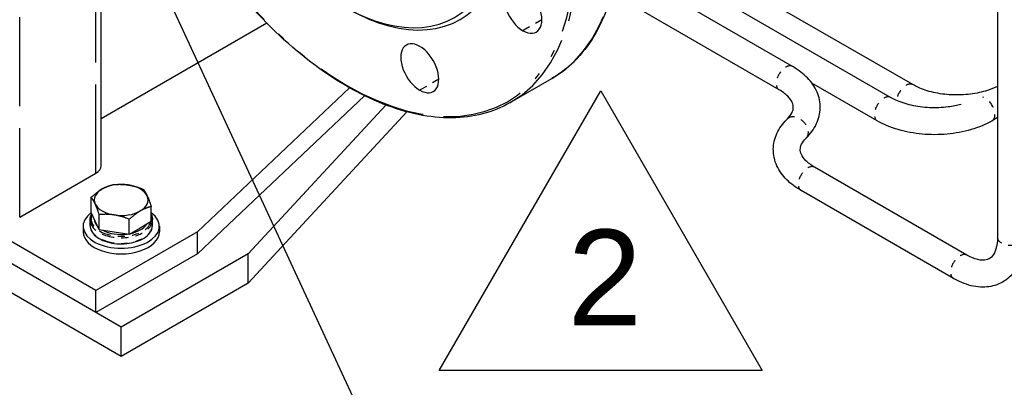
# Paper-space layout 'SHEET_1' of a CAD drawing. Header units: inches. Extents: x 3 to 360, y 8 to 227.
# Tile 27 of 98: x 50.37 to 64.09, y 103.62 to 108.74. Entities that reach past the tile are written whole.
import ezdxf

# ---------------------------------------------------------------- set-up
doc = ezdxf.new("R2010")
doc.units = ezdxf.units.IN
doc.header["$LTSCALE"] = 10.666667
doc.header["$MEASUREMENT"] = 0
doc.linetypes.add('DOUBLE_DASH_DOUBLE_DOT', pattern=[0.74, 0.24, -0.06, 0.24, -0.06, 0.01, -0.06, 0.01, -0.06])
doc.layers.get('0').update_dxf_attribs({"lineweight": 25})
for name, color, linetype, lineweight in [('DIMEN', 7, 'Continuous', 25), ('PHANTOM', 7, 'DOUBLE_DASH_DOUBLE_DOT', 25), ('TEXT', 7, 'Continuous', 25)]:
    doc.layers.add(name, color=color, linetype=linetype, lineweight=lineweight)
doc.styles.add('Current-ANSI', font='arial.ttf')

# ---------------------------------------------------------------- blocks, each defined once
blk = doc.blocks.new('Balloon15')
at = {"layer": 'DIMEN', "linetype": 'Continuous', "lineweight": 25}
blk.add_line((4.5847, 10.9401), (5.1884, 9.6348), dxfattribs=at)
blk = doc.blocks.new('Revision Tag1')
at = {"layer": 'TEXT'}
for p, q in [((5.2703, 9.7361), (5.4812, 10.1015)), ((5.4812, 10.1015), (5.6922, 9.7361)), ((5.6922, 9.7361), (5.2703, 9.7361))]:
    blk.add_line(p, q, dxfattribs=at)
at = {"layer": 'TEXT', "insert": (5.438, 9.7952), "char_height": 0.125, "attachment_point": 7, "style": 'Current-ANSI'}
blk.add_mtext('2', dxfattribs=at)

psp = doc.layouts.new('SHEET_1')

# ---------------------------------------------------------------- linework, layer by layer
for p, q in [((51.508, 106.704), (51.508, 125.303)), ((63.992, 110.228), (63.992, 105.707)), ((62.504, 107.658), (59.5, 109.392)), ((61.137, 108.09), (59.209, 109.203)), ((62.813, 107.836), (60.712, 109.049)), ((60.95, 107.765), (58.874, 108.964)), ((53.816, 108.692), (51.508, 107.359)), ((54.968, 107.792), (52.849, 105.785)), ((57.207, 107.587), (57.783, 107.92)), ((62.316, 107.333), (61.406, 107.858)), ((55.175, 107.682), (52.849, 105.479)), ((55.475, 107.551), (53.556, 105.479)), ((51.434, 104.969), (47.192, 107.418)), ((55.766, 107.457), (53.556, 105.071)), ((51.788, 104.459), (46.838, 107.316)), ((63.992, 107.376), (63.918, 107.333)), ((51.434, 104.663), (47.192, 107.112)), ((51.788, 104.05), (46.838, 106.908)), ((50.374, 105.989), (51.434, 106.602)), ((63.566, 105.461), (61.444, 106.686)), ((63.378, 105.136), (61.257, 106.361)), ((51.37, 106.056), (51.37, 106.266)), ((51.426, 105.935), (51.37, 106.056)), ((51.482, 105.815), (51.482, 106.025)), ((52.206, 105.927), (52.206, 106.137)), ((51.353, 105.875), (51.353, 105.953)), ((51.482, 105.815), (51.426, 105.935)), ((51.9, 105.75), (51.9, 105.96)), ((52.206, 105.927), (52.053, 105.838)), ((52.222, 105.875), (52.222, 105.953)), ((51.257, 105.863), (51.257, 105.785)), ((52.849, 105.785), (51.434, 104.969)), ((51.691, 105.782), (51.482, 105.815)), ((51.9, 105.75), (51.691, 105.782)), ((52.053, 105.838), (51.9, 105.75)), ((52.319, 105.863), (52.319, 105.785)), ((52.849, 105.479), (52.849, 105.785)), ((52.849, 105.479), (51.434, 104.663)), ((53.556, 105.479), (51.788, 104.459)), ((53.556, 105.071), (53.556, 105.479)), ((53.556, 105.071), (51.788, 104.05)), ((51.434, 104.663), (51.434, 104.969)), ((51.788, 104.05), (51.788, 104.459))]:
    psp.add_line(p, q)
for centre, major_axis, start_param, end_param in [((54.887, 111.453), (1.547, -2.68), 5.497787, 8.63938), ((54.932, 111.479), (1.579, -2.734), 5.497787, 8.63938), ((57.382, 108.893), (-0.187, 0.324), 5.497787, 8.63938), ((57.382, 108.893), (0.187, -0.324), 5.497787, 8.63938), ((55.946, 108.064), (-0.187, 0.324), 5.497787, 8.63938), ((55.946, 108.064), (0.187, -0.324), 5.497787, 8.63938), ((51.258, 106.704), (0.25, 0), 5.497787, 6.283185), ((51.788, 106.229), (-0.375, 0), 4.45059, 5.497787), ((51.788, 106.229), (0.375, 0), 0.261799, 1.308997), ((51.788, 106.229), (-0.375, 0), 5.497787, 6.544985), ((51.788, 106.229), (0.375, 0), 5.497787, 6.544985), ((51.788, 106.229), (-0.375, 0), 0.261799, 1.308997), ((51.788, 105.863), (-0.531, 0), 5.614924, 10.08854), ((51.788, 106.229), (0.375, 0), 4.45059, 5.497787), ((51.788, 105.965), (-0.375, 0), 0.010029, 0.513569), ((51.788, 105.965), (0.375, 0), 5.079699, 5.915876), ((51.788, 105.785), (-0.531, 0), 0, 3.141593), ((51.788, 105.965), (0.375, 0), 3.960604, 4.940575)]:
    psp.add_ellipse(centre, major_axis=major_axis, ratio=0.57735, start_param=start_param, end_param=end_param)
for points, knots in [([(55.544, 115.506), (55.885, 115.309), (56.226, 115.048), (56.872, 114.427), (57.177, 114.066), (57.722, 113.282), (57.961, 112.858), (58.349, 111.989), (58.498, 111.544), (58.691, 110.679), (58.735, 110.259), (58.712, 109.484), (58.645, 109.13), (58.407, 108.526), (58.235, 108.275), (57.946, 108.025), (57.867, 107.968), (57.783, 107.92)], [3.141593, 3.141593, 3.141593, 3.141593, 3.462704, 3.462704, 3.783677, 3.783677, 4.104504, 4.104504, 4.42534, 4.42534, 4.746335, 4.746335, 5.067434, 5.067434, 5.387382, 5.387382, 5.497787, 5.497787, 5.497787, 5.497787]), ([(54.938, 107.809), (54.596, 108.006), (54.256, 108.266), (53.61, 108.887), (53.304, 109.248), (52.76, 110.033), (52.52, 110.457), (52.132, 111.325), (51.983, 111.77), (51.79, 112.635), (51.747, 113.056), (51.77, 113.83), (51.837, 114.184), (52.075, 114.789), (52.246, 115.039), (52.535, 115.29), (52.615, 115.346), (52.699, 115.395)], [6.283185, 6.283185, 6.283185, 6.283185, 6.604297, 6.604297, 6.92527, 6.92527, 7.246097, 7.246097, 7.566933, 7.566933, 7.887928, 7.887928, 8.209027, 8.209027, 8.528974, 8.528974, 8.63938, 8.63938, 8.63938, 8.63938]), ([(61.328, 107.091), (61.386, 107.148), (61.435, 107.213), (61.503, 107.356), (61.523, 107.434), (61.524, 107.589), (61.509, 107.663), (61.448, 107.805), (61.402, 107.871), (61.289, 107.988), (61.223, 108.039), (61.145, 108.085), (61.141, 108.088), (61.137, 108.09)], [1.822186, 1.822186, 1.822186, 1.822186, 2.086067, 2.086067, 2.349949, 2.349949, 2.599155, 2.599155, 2.863036, 2.863036, 3.126918, 3.126918, 3.141593, 3.141593, 3.141593, 3.141593]), ([(57.207, 107.587), (57.087, 107.518), (56.958, 107.465), (56.685, 107.394), (56.541, 107.375), (56.241, 107.372), (56.085, 107.387), (55.766, 107.452), (55.602, 107.501), (55.272, 107.631), (55.105, 107.712), (54.938, 107.809)], [5.4977871, 5.4977871, 5.4977871, 5.4977871, 5.6548668, 5.6548668, 5.8119464, 5.8119464, 5.969026, 5.969026, 6.1261057, 6.1261057, 6.2831853, 6.2831853, 6.2831853, 6.2831853]), ([(63.992, 107.811), (63.949, 107.79), (63.902, 107.771), (63.779, 107.732), (63.698, 107.714), (63.53, 107.693), (63.441, 107.69), (63.267, 107.698), (63.181, 107.709), (63.021, 107.746), (62.948, 107.77), (62.859, 107.811), (62.835, 107.823), (62.813, 107.836)], [4.792302, 4.792302, 4.792302, 4.792302, 4.994737, 4.994737, 5.283905, 5.283905, 5.578332, 5.578332, 5.873789, 5.873789, 6.165738, 6.165738, 6.283185, 6.283185, 6.283185, 6.283185]), ([(61.066, 107.36), (61.097, 107.39), (61.118, 107.42), (61.144, 107.473), (61.148, 107.496), (61.149, 107.54), (61.145, 107.563), (61.121, 107.615), (61.101, 107.644), (61.04, 107.705), (60.999, 107.736), (60.95, 107.765)], [1.822186, 1.822186, 1.822186, 1.822186, 2.086067, 2.086067, 2.349949, 2.349949, 2.61383, 2.61383, 2.877711, 2.877711, 3.141593, 3.141593, 3.141593, 3.141593]), ([(63.485, 107.56), (63.428, 107.545), (63.368, 107.533), (63.221, 107.515), (63.132, 107.511), (62.958, 107.519), (62.872, 107.531), (62.712, 107.567), (62.639, 107.592), (62.55, 107.633), (62.526, 107.645), (62.504, 107.658)], [5.068553, 5.068553, 5.068553, 5.068553, 5.283905, 5.283905, 5.578332, 5.578332, 5.873789, 5.873789, 6.165738, 6.165738, 6.283185, 6.283185, 6.283185, 6.283185]), ([(61.257, 106.361), (61.182, 106.404), (61.115, 106.454), (61, 106.569), (60.953, 106.635), (60.887, 106.779), (60.869, 106.858), (60.871, 107.012), (60.889, 107.087), (60.952, 107.227), (60.999, 107.292), (61.06, 107.353), (61.063, 107.357), (61.066, 107.36)], [6.283185, 6.283185, 6.283185, 6.283185, 6.547067, 6.547067, 6.810948, 6.810948, 7.074829, 7.074829, 7.324036, 7.324036, 7.587917, 7.587917, 7.602592, 7.602592, 7.602592, 7.602592]), ([(63.918, 107.333), (63.829, 107.282), (63.73, 107.24), (63.518, 107.178), (63.405, 107.157), (63.176, 107.136), (63.058, 107.136), (62.829, 107.157), (62.716, 107.178), (62.504, 107.24), (62.405, 107.282), (62.316, 107.333)], [4.712389, 4.712389, 4.712389, 4.712389, 5.026548, 5.026548, 5.340708, 5.340708, 5.654867, 5.654867, 5.969026, 5.969026, 6.283185, 6.283185, 6.283185, 6.283185]), ([(61.444, 106.686), (61.395, 106.715), (61.354, 106.746), (61.293, 106.807), (61.273, 106.836), (61.249, 106.889), (61.245, 106.911), (61.246, 106.955), (61.25, 106.978), (61.276, 107.031), (61.297, 107.061), (61.328, 107.091)], [0, 0, 0, 0, 0.263881, 0.263881, 0.527763, 0.527763, 0.791644, 0.791644, 1.055525, 1.055525, 1.319407, 1.319407, 1.319407, 1.319407]), ([(51.353, 105.953), (51.353, 105.98), (51.36, 106.007), (51.375, 106.034), (51.376, 106.036), (51.378, 106.039)], [3.9269908, 3.9269908, 3.9269908, 3.9269908, 4.227616, 4.227616, 4.2546034, 4.2546034, 4.2546034, 4.2546034]), ([(52.206, 106.023), (52.211, 106.012), (52.215, 106.001), (52.221, 105.978), (52.222, 105.966), (52.222, 105.953)], [0.5185741, 0.5185741, 0.5185741, 0.5185741, 0.6481951, 0.6481951, 0.7853982, 0.7853982, 0.7853982, 0.7853982]), ([(51.353, 105.875), (51.353, 105.848), (51.36, 105.821), (51.388, 105.77), (51.409, 105.745), (51.463, 105.701), (51.496, 105.682), (51.572, 105.65), (51.614, 105.637), (51.702, 105.621), (51.749, 105.617), (51.841, 105.618), (51.888, 105.623), (51.975, 105.641), (52.016, 105.654), (52.09, 105.687), (52.123, 105.708), (52.175, 105.754), (52.195, 105.78), (52.217, 105.829), (52.222, 105.852), (52.222, 105.875)], [2.356194, 2.356194, 2.356194, 2.356194, 2.65682, 2.65682, 2.969667, 2.969667, 3.293972, 3.293972, 3.619414, 3.619414, 3.943925, 3.943925, 4.268062, 4.268062, 4.592656, 4.592656, 4.918167, 4.918167, 5.241908, 5.241908, 5.497787, 5.497787, 5.497787, 5.497787]), ([(64.367, 105.707), (64.367, 105.604), (64.353, 105.506), (64.292, 105.324), (64.244, 105.24), (64.123, 105.118), (64.055, 105.074), (63.91, 105.022), (63.833, 105.012), (63.668, 105.02), (63.58, 105.042), (63.455, 105.095), (63.416, 105.114), (63.378, 105.136)], [1.570796, 1.570796, 1.570796, 1.570796, 1.884956, 1.884956, 2.199115, 2.199115, 2.458738, 2.458738, 2.712466, 2.712466, 3.007141, 3.007141, 3.141593, 3.141593, 3.141593, 3.141593]), ([(63.992, 105.707), (63.992, 105.645), (63.984, 105.592), (63.958, 105.504), (63.94, 105.472), (63.902, 105.424), (63.881, 105.41), (63.829, 105.391), (63.796, 105.387), (63.71, 105.398), (63.659, 105.413), (63.591, 105.447), (63.579, 105.454), (63.566, 105.461)], [1.570796, 1.570796, 1.570796, 1.570796, 1.853144, 1.853144, 2.142283, 2.142283, 2.456442, 2.456442, 2.770601, 2.770601, 3.073205, 3.073205, 3.141593, 3.141593, 3.141593, 3.141593])]:
    psp.add_open_spline(points, degree=3, knots=knots)
for points in [[(51.523, 106.382), (51.594, 106.423), (51.676, 106.443)], [(51.676, 106.443), (51.788, 106.453), (51.885, 106.438)], [(51.885, 106.438), (51.982, 106.423), (52.094, 106.378)], [(51.37, 106.266), (51.452, 106.341), (51.523, 106.382)], [(52.094, 106.378), (52.124, 106.341), (52.15, 106.285)], [(52.15, 106.285), (52.176, 106.229), (52.206, 106.137)], [(51.426, 106.173), (51.4, 106.229), (51.37, 106.266)], [(51.482, 106.025), (51.452, 106.117), (51.426, 106.173)], [(51.691, 106.02), (51.594, 106.035), (51.482, 106.025)], [(51.9, 105.96), (51.788, 106.005), (51.691, 106.02)], [(52.053, 106.076), (51.982, 106.035), (51.9, 105.96)], [(52.206, 106.137), (52.124, 106.117), (52.053, 106.076)]]:
    psp.add_rational_spline(points, [1, 1.0379548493, 1], degree=2)
at = {"layer": 'PHANTOM', "ltscale": 0.483722}
psp.add_line((50.374, 105.989), (50.374, 140.282), dxfattribs=at)
at = {"layer": 'PHANTOM', "ltscale": 0.482538}
psp.add_line((51.434, 106.602), (51.434, 125.261), dxfattribs=at)
at = {"layer": 'PHANTOM', "ltscale": 0.018555}
for p, q in [((57.646, 108.74), (57.382, 108.587)), ((56.211, 107.911), (55.946, 107.759))]:
    psp.add_line(p, q, dxfattribs=at)
at = {"layer": 'PHANTOM', "ltscale": 0.445602}
for major_axis in [(-2.239, 3.878), (2.239, -3.878)]:
    psp.add_ellipse((54.932, 111.479), major_axis=major_axis, ratio=0.57735, start_param=5.497787, end_param=8.63938, dxfattribs=at)
at = {"layer": 'PHANTOM', "ltscale": 0.44854}
for centre in [(55.529, 111.824), (54.953, 111.491)]:
    psp.add_ellipse(centre, major_axis=(2.254, -3.904), ratio=0.57735, start_param=0, end_param=2.356194, dxfattribs=at)
at = {"layer": 'PHANTOM', "ltscale": 0.02928}
for centre, major_axis, ratio in [((61.043, 107.928), (0.094, 0.162), 0.57735), ((62.41, 107.495), (0.094, 0.162), 0.57735), ((61.197, 107.226), (0.131, -0.134), 0.702819), ((61.351, 106.523), (0.094, 0.162), 0.57735), ((64.179, 105.707), (-0.187, 0), 0.57735), ((63.472, 105.299), (0.094, 0.162), 0.57735)]:
    psp.add_ellipse(centre, major_axis=major_axis, ratio=ratio, start_param=0, end_param=3.141593, dxfattribs=at)
at = {"layer": 'PHANTOM', "ltscale": 0.001057}
psp.add_ellipse((54.953, 107.834), major_axis=(-0.0148, -0.0256), ratio=0.57735, start_param=5.497787, end_param=6.283185, dxfattribs=at)
at = {"layer": 'PHANTOM', "ltscale": 0.020833}
psp.add_ellipse((62.719, 107.674), major_axis=(0.094, 0.162), ratio=0.57735, start_param=0, end_param=2.238287, dxfattribs=at)
at = {"layer": 'PHANTOM', "ltscale": 0.024341}
psp.add_ellipse((63.824, 107.495), major_axis=(0.094, -0.162), ratio=0.57735, start_param=0, end_param=2.613463, dxfattribs=at)
at = {"layer": 'PHANTOM', "ltscale": 0.067791}
psp.add_ellipse((51.788, 105.965), major_axis=(0.42, 0), ratio=0.57735, start_param=2.876141, end_param=6.115048, dxfattribs=at)
at = {"layer": 'PHANTOM', "ltscale": 0.067984}
for centre, major_axis, start_param, end_param in [((51.788, 105.953), (-0.434, 0), 0, 3.141593), ((51.788, 105.875), (0.434, 0), 3.141593, 6.283185)]:
    psp.add_ellipse(centre, major_axis=major_axis, ratio=0.57735, start_param=start_param, end_param=end_param, dxfattribs=at)
at = {"layer": 'PHANTOM', "ltscale": 0.003983}
psp.add_ellipse((51.788, 105.965), major_axis=(0.42, 0), ratio=0.57735, start_param=6.185785, end_param=6.380586, dxfattribs=at)

# ---------------------------------------------------------------- block references
at = {"layer": 'DIMEN', "xscale": 10.66666666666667, "yscale": 10.66666666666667, "zscale": 10.66666666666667}
psp.add_blockref('Balloon15', (0, 0), dxfattribs=at)
at = {"layer": 'TEXT', "xscale": 10.66666666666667, "yscale": 10.66666666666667, "zscale": 10.66666666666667}
psp.add_blockref('Revision Tag1', (0, 0), dxfattribs=at)

doc.saveas('drawing.dxf')
